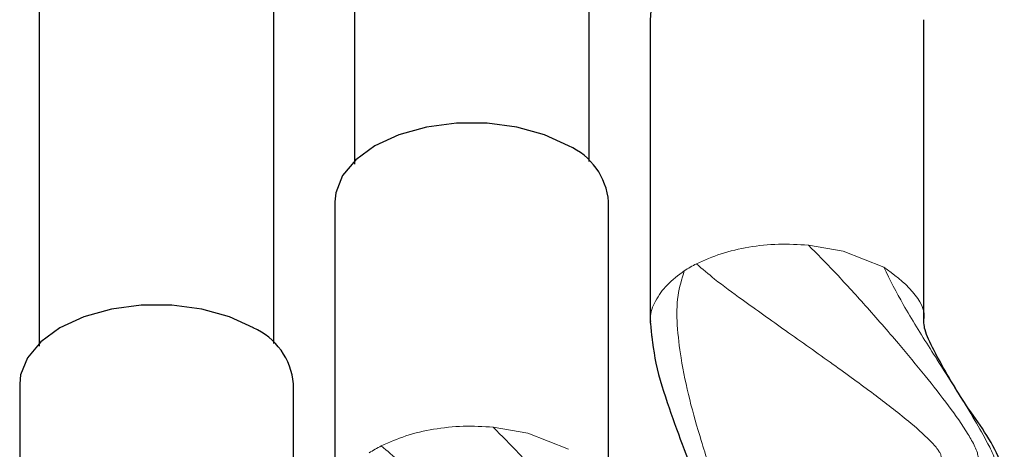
# Paper-space layout 'Blatt2' of a CAD drawing. Header units: millimetres. Extents: x 5 to 418, y 2 to 292.
# Tile 16 of 29: x 371.42 to 381.49, y 77.12 to 81.52. Entities that reach past the tile are written whole.
import ezdxf

# ---------------------------------------------------------------- set-up
doc = ezdxf.new("R2010")
doc.units = ezdxf.units.MM

psp = doc.layouts.new('Blatt2')

# ---------------------------------------------------------------- linework, layer by layer
at = {"color": 7, "linetype": 'Continuous', "lineweight": 25}
for p, q in [((371.6206, 89.2187), (371.6206, 78.1795)), ((374.0206, 78.2055), (374.0206, 89.0776)), ((377.245, 80.0669), (377.245, 88.0668)), ((377.8695, 81.5167), (377.8695, 78.4138)), ((380.6695, 78.4138), (380.6695, 81.5167)), ((374.645, 79.6553), (374.645, 76.5524)), ((377.445, 76.5524), (377.445, 79.6553)), ((377.8945, 78.2509), (377.8867, 78.2874)), ((371.4206, 77.7939), (371.4206, 74.691)), ((374.2206, 74.691), (374.2206, 77.7939))]:
    psp.add_line(p, q, dxfattribs=at)
at = {"color": 7, "linetype": 'Continuous', "lineweight": 18}
for p, q in [((379.4885, 79.2121), (379.8436, 79.151)), ((379.8436, 79.151), (380.2594, 78.9853)), ((376.2641, 77.3507), (376.6192, 77.2895)), ((376.6192, 77.2895), (377.035, 77.1239))]:
    psp.add_line(p, q, dxfattribs=at)
at = {"color": 7, "linetype": 'Continuous', "lineweight": 25, "flags": 128}
for points in [[(374.845, 88.8903), (374.845, 87.3626), (374.845, 85.6882), (374.845, 83.8451), (374.8451, 81.8333), (374.8451, 80.0409)], [(380.2594, 82.0882), (380.0143, 82.201), (379.7318, 82.2795), (379.4262, 82.3198), (379.1127, 82.3198), (378.8071, 82.2795), (378.5246, 82.201), (378.2795, 82.0882), (378.084, 81.9467), (377.948, 81.7836), (377.8783, 81.6072), (377.8695, 81.5167)], [(377.035, 80.2268), (376.7899, 80.3396), (376.5074, 80.4181), (376.2018, 80.4584), (375.8883, 80.4584), (375.5827, 80.4181), (375.3002, 80.3396), (375.0551, 80.2268), (374.8596, 80.0853), (374.7236, 79.9222), (374.6539, 79.7458), (374.645, 79.6553)], [(373.8106, 78.3654), (373.5655, 78.4782), (373.283, 78.5567), (372.9774, 78.597), (372.6639, 78.597), (372.3583, 78.5567), (372.0758, 78.4782), (371.8307, 78.3654), (371.6352, 78.2239), (371.4992, 78.0608), (371.4294, 77.8844), (371.4206, 77.7939)]]:
    psp.add_lwpolyline(points, dxfattribs=at)
at = {"color": 7, "linetype": 'Continuous', "lineweight": 25}
for centre, start, end in [((376.7595, 79.5963), 4.91969, 66.40016), ((373.5351, 77.7349), 4.91907, 66.40073)]:
    psp.add_arc(centre, 0.688, start, end, dxfattribs=at)
at = {"color": 7, "linetype": 'Continuous', "lineweight": 18}
for centre, radius, start, end in [((378.9398, 77.8438), 1.3188, 116.8782, 123.11793), ((375.7153, 75.9825), 1.3186, 116.87773, 123.1184)]:
    psp.add_arc(centre, radius, start, end, dxfattribs=at)
for points, knots in [([(378.3436, 79.0201), (378.4265, 79.0568), (378.5985, 79.1331), (378.8821, 79.196), (379.1823, 79.2288), (379.3861, 79.2177), (379.4885, 79.2121)], [0, 0, 0, 0, 0.2309983, 0.4795265, 0.7385647, 1, 1, 1, 1]), ([(381.2258, 77.0393), (381.2235, 77.0555), (381.2181, 77.0943), (381.1819, 77.1742), (381.0895, 77.3378), (380.917, 77.5786), (380.6771, 77.886), (380.3926, 78.2281), (380.0816, 78.5838), (379.7754, 78.921), (379.5766, 79.1227), (379.4885, 79.2121)], [0, 0, 0, 0, 0.0174883, 0.0417922, 0.0932471, 0.2192664, 0.3585774, 0.5116542, 0.696255, 0.8653932, 1, 1, 1, 1]), ([(380.8487, 77.0393), (380.8476, 77.0472), (380.8453, 77.0652), (380.8311, 77.0929), (380.7973, 77.1444), (380.6941, 77.2566), (380.4758, 77.4453), (380.1417, 77.7026), (379.7207, 78.0084), (379.2685, 78.3276), (378.8633, 78.6168), (378.5549, 78.8392), (378.405, 78.9676), (378.3436, 79.0201)], [0, 0, 0, 0, 0.0074349, 0.0168847, 0.0285855, 0.0651121, 0.1585371, 0.29827, 0.4590802, 0.6449248, 0.8155429, 0.924549, 1, 1, 1, 1]), ([(380.2594, 78.9853), (380.324, 78.857), (380.4678, 78.5718), (380.7364, 78.1498), (380.9848, 77.7578), (381.1854, 77.4352), (381.3077, 77.2149), (381.3908, 77.0535), (381.4076, 76.9654), (381.4143, 76.9304)], [0, 0, 0, 0, 0.1822268, 0.4051572, 0.634216, 0.7717179, 0.8866608, 0.9549904, 1, 1, 1, 1]), ([(380.2594, 78.9853), (380.3617, 78.9125), (380.5478, 78.7801), (380.6969, 78.5368), (380.6665, 78.4307), (380.6653, 78.4265)], [0, 0, 0, 0, 0.5395611, 0.9815564, 1, 1, 1, 1]), ([(377.875, 78.4308), (377.8738, 78.4421), (377.8659, 78.5141), (377.9229, 78.65), (378.0402, 78.8177), (378.1572, 78.903), (378.2193, 78.9483)], [0, 0, 0, 0, 0.0524002, 0.3346486, 0.6464958, 1, 1, 1, 1]), ([(378.2193, 78.9483), (378.1939, 78.865), (378.1389, 78.6851), (378.1429, 78.3818), (378.2017, 77.8821), (378.3491, 77.3346), (378.533, 76.7717), (378.6714, 76.3754), (378.7687, 76.0995), (378.8111, 75.9441), (378.8203, 75.894), (378.8212, 75.8767), (378.8216, 75.8691)], [0, 0, 0, 0, 0.0816888, 0.1763533, 0.2825777, 0.5563809, 0.7080703, 0.8411227, 0.9520447, 0.9837068, 0.9928274, 1, 1, 1, 1]), ([(375.1192, 77.1587), (375.2021, 77.1954), (375.3741, 77.2717), (375.6577, 77.3346), (375.9579, 77.3674), (376.1617, 77.3563), (376.2641, 77.3507)], [0, 0, 0, 0, 0.2309979, 0.4795262, 0.7385645, 1, 1, 1, 1]), ([(378.0014, 75.1779), (377.9991, 75.1941), (377.9937, 75.2328), (377.9575, 75.3128), (377.8651, 75.4764), (377.6926, 75.7172), (377.4527, 76.0246), (377.1682, 76.3667), (376.8572, 76.7224), (376.551, 77.0596), (376.3522, 77.2613), (376.2641, 77.3507)], [0, 0, 0, 0, 0.0174925, 0.0417942, 0.0932508, 0.2192682, 0.3585787, 0.511657, 0.6962571, 0.8653935, 1, 1, 1, 1]), ([(377.6243, 75.1779), (377.6232, 75.1858), (377.6209, 75.2038), (377.6067, 75.2315), (377.5729, 75.283), (377.4697, 75.3951), (377.2514, 75.5839), (376.9173, 75.8412), (376.4963, 76.147), (376.0441, 76.4662), (375.6389, 76.7554), (375.3305, 76.9778), (375.1806, 77.1062), (375.1192, 77.1587)], [0, 0, 0, 0, 0.0074367, 0.0168866, 0.0285873, 0.0651138, 0.1585385, 0.2982725, 0.4590813, 0.6449256, 0.8155434, 0.9245491, 1, 1, 1, 1])]:
    psp.add_open_spline(points, degree=3, knots=knots, dxfattribs=at)
at = {"color": 7, "linetype": 'Continuous', "lineweight": 25}
for points, knots in [([(377.8695, 78.431), (377.8844, 78.2879), (377.9158, 77.9861), (378.0588, 77.5538), (378.2081, 77.1435), (378.3493, 76.7932), (378.4719, 76.4968), (378.5834, 76.2277), (378.67, 76.0115), (378.7213, 75.8649), (378.7375, 75.8039), (378.7426, 75.7773), (378.7432, 75.766), (378.7435, 75.761)], [0, 0, 0, 0, 0.1527001, 0.3218687, 0.4818322, 0.6176963, 0.723488, 0.8229598, 0.9275976, 0.9712569, 0.988011, 0.9946677, 1, 1, 1, 1]), ([(381.4925, 76.8214), (381.4855, 76.859), (381.4387, 77.1128), (381.1458, 77.4886), (380.888, 77.9192), (380.7363, 78.2015), (380.6804, 78.3351), (380.6726, 78.3919), (380.6694, 78.4158)], [0, 0, 0, 0, 0.0634927, 0.4274008, 0.7610226, 0.9049743, 0.9600996, 1, 1, 1, 1])]:
    psp.add_open_spline(points, degree=3, knots=knots, dxfattribs=at)

doc.saveas('drawing.dxf')
